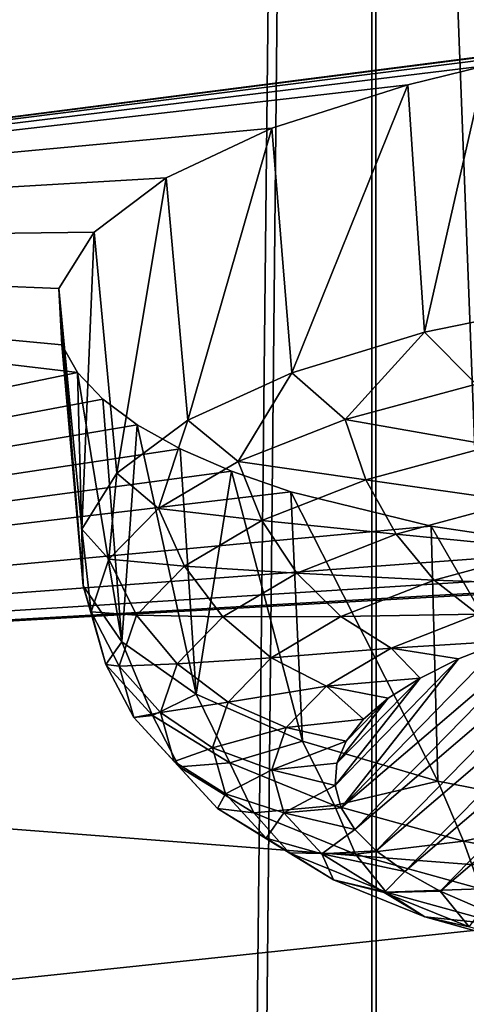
# Model space of a CAD drawing. Header units: millimetres. Extents: x -24 to 24, y 0 to 188.
# Tile 88 of 256: x -16.746 to -16.227, y 135.626 to 136.772. Entities that reach past the tile are written whole.
import ezdxf

# ---------------------------------------------------------------- set-up
doc = ezdxf.new("R2010")
doc.units = ezdxf.units.MM
doc.header["$LTSCALE"] = 58.620611
for name, color, linetype in [('173', 7, 'CONTINUOUS'), ('2', 7, 'CONTINUOUS'), ('253', 7, 'CONTINUOUS'), ('254', 7, 'CONTINUOUS'), ('255', 7, 'CONTINUOUS'), ('256', 7, 'CONTINUOUS')]:
    doc.layers.add(name, color=color, linetype=linetype)

msp = doc.modelspace()

# ---------------------------------------------------------------- linework, layer by layer
at = {"layer": '173', "color": 7, "linetype": 'CONTINUOUS'}
for points in [[(-16.5463, 144.8504, 212.8794), (-17.7394, 135.5608, 217.2145), (-16.797, 145.328, 212.9753), (-16.5463, 144.8504, 212.8794)], [(-16.1716, 135.0894, 215.7192), (-17.7394, 135.5608, 217.2145), (-16.5463, 144.8504, 212.8794), (-16.1716, 135.0894, 215.7192)], [(-16.166, 144.1828, 212.7284), (-16.1716, 135.0894, 215.7192), (-16.5463, 144.8504, 212.8794), (-16.166, 144.1828, 212.7284)]]:
    msp.add_3dface(points, dxfattribs=at)
at = {"layer": '2', "color": 7, "linetype": 'CONTINUOUS'}
for points in [[(-17.921, 148, -16.3371), (-16.3371, 148, -17.921), (-17.921, 0.5, -16.3371), (-17.921, 148, -16.3371)], [(-17.921, 0.5, -16.3371), (-16.3371, 148, -17.921), (-16.3371, 0.5, -17.921), (-17.921, 0.5, -16.3371)], [(-16.3371, 148, 17.921), (-17.921, 148, 16.3371), (-16.5818, 123.0803, 17.6948), (-16.3371, 148, 17.921)], [(-16.5818, 123.0803, 17.6948), (-17.921, 148, 16.3371), (-17.1677, 122.8131, 17.1269), (-16.5818, 123.0803, 17.6948)], [(-16.3266, 123.178, 17.9306), (-16.3371, 148, 17.921), (-16.5818, 123.0803, 17.6948), (-16.3266, 123.178, 17.9306)], [(-16.3371, 148, -17.921), (-14.6139, 148, -19.3519), (-16.3371, 0.5, -17.921), (-16.3371, 148, -17.921)], [(-16.3371, 0.5, -17.921), (-14.6139, 148, -19.3519), (-14.6139, 0.5, -19.3519), (-16.3371, 0.5, -17.921)], [(-14.6139, 148, 19.3519), (-16.3371, 148, 17.921), (-15.0579, 123.5501, 19.0084), (-14.6139, 148, 19.3519)], [(-15.0579, 123.5501, 19.0084), (-16.3371, 148, 17.921), (-15.3233, 123.4853, 18.7952), (-15.0579, 123.5501, 19.0084)], [(-15.3233, 123.4853, 18.7952), (-16.3371, 148, 17.921), (-15.8624, 123.3336, 18.3424), (-15.3233, 123.4853, 18.7952)], [(-15.8624, 123.3336, 18.3424), (-16.3371, 148, 17.921), (-16.3266, 123.178, 17.9306), (-15.8624, 123.3336, 18.3424)]]:
    msp.add_3dface(points, dxfattribs=at)
at = {"layer": '253', "color": 7, "linetype": 'CONTINUOUS'}
for points in [[(-17.1093, 137.0264, 243.2977), (-17.9233, 136.5089, 241.6563), (-15.9005, 136.7686, 242.3885), (-17.1093, 137.0264, 243.2977)], [(-15.7908, 136.7798, 242.4153), (-17.1093, 137.0264, 243.2977), (-15.9005, 136.7686, 242.3885), (-15.7908, 136.7798, 242.4153)], [(-15.9005, 136.7686, 242.3885), (-17.9233, 136.5089, 241.6563), (-16.0068, 136.7545, 242.3515), (-15.9005, 136.7686, 242.3885)], [(-16.0068, 136.7545, 242.3515), (-17.9233, 136.5089, 241.6563), (-16.1086, 136.7376, 242.3047), (-16.0068, 136.7545, 242.3515)], [(-16.1086, 136.7376, 242.3047), (-17.9233, 136.5089, 241.6563), (-16.2051, 136.7182, 242.2484), (-16.1086, 136.7376, 242.3047)], [(-16.2051, 136.7182, 242.2484), (-17.9233, 136.5089, 241.6563), (-16.2952, 136.6962, 242.1833), (-16.2051, 136.7182, 242.2484)], [(-16.2952, 136.6962, 242.1833), (-17.9233, 136.5089, 241.6563), (-16.4531, 136.6457, 242.0292), (-16.2952, 136.6962, 242.1833)], [(-16.4531, 136.6457, 242.0292), (-17.9233, 136.5089, 241.6563), (-16.5762, 136.5878, 241.8483), (-16.4531, 136.6457, 242.0292)], [(-16.5762, 136.5878, 241.8483), (-17.9233, 136.5089, 241.6563), (-16.6599, 136.5248, 241.6477), (-16.5762, 136.5878, 241.8483)], [(-16.6599, 136.5248, 241.6477), (-17.9233, 136.5089, 241.6563), (-16.7008, 136.4592, 241.435), (-16.6599, 136.5248, 241.6477)], [(-17.9233, 136.5089, 241.6563), (-18.5647, 135.9698, 239.9467), (-16.6791, 136.3614, 241.1113), (-17.9233, 136.5089, 241.6563)], [(-16.7008, 136.4592, 241.435), (-17.9233, 136.5089, 241.6563), (-16.6974, 136.3934, 241.2184), (-16.7008, 136.4592, 241.435)], [(-16.6974, 136.3934, 241.2184), (-17.9233, 136.5089, 241.6563), (-16.6791, 136.3614, 241.1113), (-16.6974, 136.3934, 241.2184)], [(-16.6791, 136.3614, 241.1113), (-18.5647, 135.9698, 239.9467), (-16.6498, 136.3303, 241.0062), (-16.6791, 136.3614, 241.1113)], [(-16.6498, 136.3303, 241.0062), (-18.5647, 135.9698, 239.9467), (-16.61, 136.3006, 240.9043), (-16.6498, 136.3303, 241.0062)], [(-16.61, 136.3006, 240.9043), (-18.5647, 135.9698, 239.9467), (-16.5599, 136.2726, 240.8064), (-16.61, 136.3006, 240.9043)], [(-16.5599, 136.2726, 240.8064), (-18.5647, 135.9698, 239.9467), (-16.5, 136.2464, 240.7136), (-16.5599, 136.2726, 240.8064)], [(-16.5, 136.2464, 240.7136), (-18.5647, 135.9698, 239.9467), (-16.431, 136.2226, 240.6268), (-16.5, 136.2464, 240.7136)], [(-16.431, 136.2226, 240.6268), (-18.5647, 135.9698, 239.9467), (-16.2681, 136.1825, 240.4741), (-16.431, 136.2226, 240.6268)], [(-16.2681, 136.1825, 240.4741), (-18.5647, 135.9698, 239.9467), (-16.0808, 136.1546, 240.3559), (-16.2681, 136.1825, 240.4741)], [(-16.0808, 136.1546, 240.3559), (-18.5647, 135.9698, 239.9467), (-15.8799, 136.1394, 240.2757), (-16.0808, 136.1546, 240.3559)], [(-18.5647, 135.9698, 239.9467), (-15.801, 135.7562, 238.9759), (-15.4437, 136.1464, 240.2282), (-18.5647, 135.9698, 239.9467)], [(-15.6628, 136.1365, 240.2319), (-18.5647, 135.9698, 239.9467), (-15.4437, 136.1464, 240.2282), (-15.6628, 136.1365, 240.2319)], [(-15.8799, 136.1394, 240.2757), (-18.5647, 135.9698, 239.9467), (-15.6628, 136.1365, 240.2319), (-15.8799, 136.1394, 240.2757)], [(-19.0272, 135.4145, 238.1854), (-15.801, 135.7562, 238.9759), (-18.5647, 135.9698, 239.9467), (-19.0272, 135.4145, 238.1854)], [(-16.7057, 135.4036, 237.9584), (-15.801, 135.7562, 238.9759), (-19.0272, 135.4145, 238.1854), (-16.7057, 135.4036, 237.9584)], [(-16.7057, 135.4036, 237.9584), (-16.4933, 135.3947, 237.8962), (-15.801, 135.7562, 238.9759), (-16.7057, 135.4036, 237.9584)], [(-16.4933, 135.3947, 237.8962), (-16.2971, 135.3744, 237.7965), (-15.801, 135.7562, 238.9759), (-16.4933, 135.3947, 237.8962)], [(-16.2971, 135.3744, 237.7965), (-16.1381, 135.3465, 237.6763), (-15.801, 135.7562, 238.9759), (-16.2971, 135.3744, 237.7965)]]:
    msp.add_3dface(points, dxfattribs=at)
at = {"layer": '254', "color": 7, "linetype": 'CONTINUOUS'}
for points in [[(-16.2051, 136.7182, 242.2484), (-16.2952, 136.6962, 242.1833), (-16.2757, 136.4083, 242.2558), (-16.2051, 136.7182, 242.2484)], [(-16.0936, 136.4456, 242.3741), (-16.2051, 136.7182, 242.2484), (-16.2757, 136.4083, 242.2558), (-16.0936, 136.4456, 242.3741)], [(-16.2952, 136.6962, 242.1833), (-16.4531, 136.6457, 242.0292), (-16.4301, 136.3611, 242.1059), (-16.2952, 136.6962, 242.1833)], [(-16.2757, 136.4083, 242.2558), (-16.2952, 136.6962, 242.1833), (-16.4301, 136.3611, 242.1059), (-16.2757, 136.4083, 242.2558)], [(-16.4531, 136.6457, 242.0292), (-16.5762, 136.5878, 241.8483), (-16.5509, 136.3057, 241.9301), (-16.4531, 136.6457, 242.0292)], [(-16.4301, 136.3611, 242.1059), (-16.4531, 136.6457, 242.0292), (-16.5509, 136.3057, 241.9301), (-16.4301, 136.3611, 242.1059)], [(-16.5762, 136.5878, 241.8483), (-16.6599, 136.5248, 241.6477), (-16.6334, 136.2442, 241.7352), (-16.5762, 136.5878, 241.8483)], [(-16.5509, 136.3057, 241.9301), (-16.5762, 136.5878, 241.8483), (-16.6334, 136.2442, 241.7352), (-16.5509, 136.3057, 241.9301)], [(-16.6599, 136.5248, 241.6477), (-16.7008, 136.4592, 241.435), (-16.6744, 136.1791, 241.5288), (-16.6599, 136.5248, 241.6477)], [(-16.6334, 136.2442, 241.7352), (-16.6599, 136.5248, 241.6477), (-16.6744, 136.1791, 241.5288), (-16.6334, 136.2442, 241.7352)], [(-16.7008, 136.4592, 241.435), (-16.6974, 136.3934, 241.2184), (-16.6725, 136.1129, 241.3187), (-16.7008, 136.4592, 241.435)], [(-16.6744, 136.1791, 241.5288), (-16.7008, 136.4592, 241.435), (-16.6725, 136.1129, 241.3187), (-16.6744, 136.1791, 241.5288)], [(-16.6974, 136.3934, 241.2184), (-16.6791, 136.3614, 241.1113), (-16.6725, 136.1129, 241.3187), (-16.6974, 136.3934, 241.2184)], [(-16.6791, 136.3614, 241.1113), (-16.6498, 136.3303, 241.0062), (-16.6275, 136.048, 241.1129), (-16.6791, 136.3614, 241.1113)], [(-16.6725, 136.1129, 241.3187), (-16.6791, 136.3614, 241.1113), (-16.6275, 136.048, 241.1129), (-16.6725, 136.1129, 241.3187)], [(-16.6498, 136.3303, 241.0062), (-16.61, 136.3006, 240.9043), (-16.6275, 136.048, 241.1129), (-16.6498, 136.3303, 241.0062)], [(-16.6275, 136.048, 241.1129), (-16.61, 136.3006, 240.9043), (-16.5414, 135.987, 240.9195), (-16.6275, 136.048, 241.1129)], [(-16.61, 136.3006, 240.9043), (-16.5599, 136.2726, 240.8064), (-16.5414, 135.987, 240.9195), (-16.61, 136.3006, 240.9043)], [(-16.5599, 136.2726, 240.8064), (-16.5, 136.2464, 240.7136), (-16.5414, 135.987, 240.9195), (-16.5599, 136.2726, 240.8064)], [(-16.5414, 135.987, 240.9195), (-16.5, 136.2464, 240.7136), (-16.4174, 135.9323, 240.7458), (-16.5414, 135.987, 240.9195)], [(-16.5, 136.2464, 240.7136), (-16.431, 136.2226, 240.6268), (-16.4174, 135.9323, 240.7458), (-16.5, 136.2464, 240.7136)], [(-16.431, 136.2226, 240.6268), (-16.2681, 136.1825, 240.4741), (-16.2602, 135.8858, 240.5986), (-16.431, 136.2226, 240.6268)], [(-16.4174, 135.9323, 240.7458), (-16.431, 136.2226, 240.6268), (-16.2602, 135.8858, 240.5986), (-16.4174, 135.9323, 240.7458)], [(-16.2681, 136.1825, 240.4741), (-16.0808, 136.1546, 240.3559), (-16.0759, 135.8495, 240.4834), (-16.2681, 136.1825, 240.4741)], [(-16.2602, 135.8858, 240.5986), (-16.2681, 136.1825, 240.4741), (-16.0759, 135.8495, 240.4834), (-16.2602, 135.8858, 240.5986)]]:
    msp.add_3dface(points, dxfattribs=at)
at = {"layer": '255', "color": 7, "linetype": 'CONTINUOUS'}
for points in [[(-16.0936, 136.4456, 242.3741), (-16.2757, 136.4083, 242.2558), (-16.2155, 136.3477, 242.304), (-16.0936, 136.4456, 242.3741)], [(-16.2757, 136.4083, 242.2558), (-16.4301, 136.3611, 242.1059), (-16.3678, 136.3066, 242.1737), (-16.2757, 136.4083, 242.2558)], [(-16.2155, 136.3477, 242.304), (-16.2757, 136.4083, 242.2558), (-16.3678, 136.3066, 242.1737), (-16.2155, 136.3477, 242.304)], [(-16.4301, 136.3611, 242.1059), (-16.5509, 136.3057, 241.9301), (-16.4924, 136.2578, 242.0191), (-16.4301, 136.3611, 242.1059)], [(-16.3678, 136.3066, 242.1737), (-16.4301, 136.3611, 242.1059), (-16.4924, 136.2578, 242.0191), (-16.3678, 136.3066, 242.1737)], [(-16.2155, 136.3477, 242.304), (-16.3678, 136.3066, 242.1737), (-16.196, 136.2764, 242.2988), (-16.2155, 136.3477, 242.304)], [(-16.5509, 136.3057, 241.9301), (-16.6334, 136.2442, 241.7352), (-16.5852, 136.203, 241.8452), (-16.5509, 136.3057, 241.9301)], [(-16.4924, 136.2578, 242.0191), (-16.5509, 136.3057, 241.9301), (-16.5852, 136.203, 241.8452), (-16.4924, 136.2578, 242.0191)], [(-16.3678, 136.3066, 242.1737), (-16.4924, 136.2578, 242.0191), (-16.3438, 136.2366, 242.1725), (-16.3678, 136.3066, 242.1737)], [(-16.196, 136.2764, 242.2988), (-16.3678, 136.3066, 242.1737), (-16.3438, 136.2366, 242.1725), (-16.196, 136.2764, 242.2988)], [(-16.196, 136.2764, 242.2988), (-16.3438, 136.2366, 242.1725), (-16.1673, 136.2111, 242.279), (-16.196, 136.2764, 242.2988)], [(-16.4924, 136.2578, 242.0191), (-16.5852, 136.203, 241.8452), (-16.4647, 136.1892, 242.0224), (-16.4924, 136.2578, 242.0191)], [(-16.3438, 136.2366, 242.1725), (-16.4924, 136.2578, 242.0191), (-16.4647, 136.1892, 242.0224), (-16.3438, 136.2366, 242.1725)], [(-16.6334, 136.2442, 241.7352), (-16.6744, 136.1791, 241.5288), (-16.6428, 136.144, 241.658), (-16.6334, 136.2442, 241.7352)], [(-16.5852, 136.203, 241.8452), (-16.6334, 136.2442, 241.7352), (-16.6428, 136.144, 241.658), (-16.5852, 136.203, 241.8452)], [(-16.3438, 136.2366, 242.1725), (-16.4647, 136.1892, 242.0224), (-16.3085, 136.173, 242.1583), (-16.3438, 136.2366, 242.1725)], [(-16.1673, 136.2111, 242.279), (-16.3438, 136.2366, 242.1725), (-16.3085, 136.173, 242.1583), (-16.1673, 136.2111, 242.279)], [(-16.1673, 136.2111, 242.279), (-16.3085, 136.173, 242.1583), (-16.1313, 136.1556, 242.2456), (-16.1673, 136.2111, 242.279)], [(-16.5852, 136.203, 241.8452), (-16.6428, 136.144, 241.658), (-16.5547, 136.136, 241.8536), (-16.5852, 136.203, 241.8452)], [(-16.4647, 136.1892, 242.0224), (-16.5852, 136.203, 241.8452), (-16.5547, 136.136, 241.8536), (-16.4647, 136.1892, 242.0224)], [(-16.4647, 136.1892, 242.0224), (-16.5547, 136.136, 241.8536), (-16.4241, 136.1278, 242.0149), (-16.4647, 136.1892, 242.0224)], [(-16.3085, 136.173, 242.1583), (-16.4647, 136.1892, 242.0224), (-16.4241, 136.1278, 242.0149), (-16.3085, 136.173, 242.1583)], [(-16.6744, 136.1791, 241.5288), (-16.6725, 136.1129, 241.3187), (-16.6634, 136.0828, 241.4639), (-16.6744, 136.1791, 241.5288)], [(-16.6428, 136.144, 241.658), (-16.6744, 136.1791, 241.5288), (-16.6634, 136.0828, 241.4639), (-16.6428, 136.144, 241.658)], [(-16.3085, 136.173, 242.1583), (-16.4241, 136.1278, 242.0149), (-16.2643, 136.1197, 242.132), (-16.3085, 136.173, 242.1583)], [(-16.1313, 136.1556, 242.2456), (-16.3085, 136.173, 242.1583), (-16.2643, 136.1197, 242.132), (-16.1313, 136.1556, 242.2456)], [(-16.0902, 136.1134, 242.2008), (-16.1313, 136.1556, 242.2456), (-16.2643, 136.1197, 242.132), (-16.0902, 136.1134, 242.2008)], [(-16.6428, 136.144, 241.658), (-16.6634, 136.0828, 241.4639), (-16.6106, 136.0788, 241.6719), (-16.6428, 136.144, 241.658)], [(-16.5547, 136.136, 241.8536), (-16.6428, 136.144, 241.658), (-16.6106, 136.0788, 241.6719), (-16.5547, 136.136, 241.8536)], [(-16.5547, 136.136, 241.8536), (-16.6106, 136.0788, 241.6719), (-16.5101, 136.0769, 241.8536), (-16.5547, 136.136, 241.8536)], [(-16.4241, 136.1278, 242.0149), (-16.5547, 136.136, 241.8536), (-16.5101, 136.0769, 241.8536), (-16.4241, 136.1278, 242.0149)], [(-16.4241, 136.1278, 242.0149), (-16.5101, 136.0769, 241.8536), (-16.373, 136.0772, 241.997), (-16.4241, 136.1278, 242.0149)], [(-16.2643, 136.1197, 242.132), (-16.4241, 136.1278, 242.0149), (-16.373, 136.0772, 241.997), (-16.2643, 136.1197, 242.132)], [(-16.2136, 136.0801, 242.0953), (-16.2643, 136.1197, 242.132), (-16.373, 136.0772, 241.997), (-16.2136, 136.0801, 242.0953)], [(-16.2136, 136.0801, 242.0953), (-16.0902, 136.1134, 242.2008), (-16.2643, 136.1197, 242.132), (-16.2136, 136.0801, 242.0953)], [(-16.6725, 136.1129, 241.3187), (-16.6275, 136.048, 241.1129), (-16.6462, 136.0215, 241.2695), (-16.6725, 136.1129, 241.3187)], [(-16.6634, 136.0828, 241.4639), (-16.6725, 136.1129, 241.3187), (-16.6462, 136.0215, 241.2695), (-16.6634, 136.0828, 241.4639)], [(-16.6634, 136.0828, 241.4639), (-16.6462, 136.0215, 241.2695), (-16.6306, 136.0194, 241.4836), (-16.6634, 136.0828, 241.4639)], [(-16.6106, 136.0788, 241.6719), (-16.6634, 136.0828, 241.4639), (-16.6306, 136.0194, 241.4836), (-16.6106, 136.0788, 241.6719)], [(-16.6106, 136.0788, 241.6719), (-16.6306, 136.0194, 241.4836), (-16.5635, 136.0222, 241.6801), (-16.6106, 136.0788, 241.6719)], [(-16.5101, 136.0769, 241.8536), (-16.6106, 136.0788, 241.6719), (-16.5635, 136.0222, 241.6801), (-16.5101, 136.0769, 241.8536)], [(-16.5101, 136.0769, 241.8536), (-16.5635, 136.0222, 241.6801), (-16.4539, 136.0293, 241.8453), (-16.5101, 136.0769, 241.8536)], [(-16.373, 136.0772, 241.997), (-16.5101, 136.0769, 241.8536), (-16.4539, 136.0293, 241.8453), (-16.373, 136.0772, 241.997)], [(-16.3146, 136.0406, 241.9699), (-16.373, 136.0772, 241.997), (-16.4539, 136.0293, 241.8453), (-16.3146, 136.0406, 241.9699)], [(-16.3146, 136.0406, 241.9699), (-16.2136, 136.0801, 242.0953), (-16.373, 136.0772, 241.997), (-16.3146, 136.0406, 241.9699)], [(-16.3146, 136.0406, 241.9699), (-16.1835, 136.0485, 242.0253), (-16.2136, 136.0801, 242.0953), (-16.3146, 136.0406, 241.9699)], [(-16.6462, 136.0215, 241.2695), (-16.6275, 136.048, 241.1129), (-16.5919, 135.9622, 241.0814), (-16.6462, 136.0215, 241.2695)], [(-16.6275, 136.048, 241.1129), (-16.5414, 135.987, 240.9195), (-16.5919, 135.9622, 241.0814), (-16.6275, 136.048, 241.1129)], [(-16.236, 136.0279, 241.9598), (-16.1835, 136.0485, 242.0253), (-16.3146, 136.0406, 241.9699), (-16.236, 136.0279, 241.9598)], [(-16.3898, 135.9961, 241.829), (-16.3146, 136.0406, 241.9699), (-16.4539, 136.0293, 241.8453), (-16.3898, 135.9961, 241.829)], [(-16.3898, 135.9961, 241.829), (-16.2809, 136.0057, 241.8895), (-16.3146, 136.0406, 241.9699), (-16.3898, 135.9961, 241.829)], [(-16.2809, 136.0057, 241.8895), (-16.236, 136.0279, 241.9598), (-16.3146, 136.0406, 241.9699), (-16.2809, 136.0057, 241.8895)], [(-16.4539, 136.0293, 241.8453), (-16.5635, 136.0222, 241.6801), (-16.5042, 135.9778, 241.6819), (-16.4539, 136.0293, 241.8453)], [(-16.3898, 135.9961, 241.829), (-16.4539, 136.0293, 241.8453), (-16.5042, 135.9778, 241.6819), (-16.3898, 135.9961, 241.829)], [(-16.6462, 136.0215, 241.2695), (-16.5919, 135.9622, 241.0814), (-16.6139, 135.9599, 241.2949), (-16.6462, 136.0215, 241.2695)], [(-16.6306, 136.0194, 241.4836), (-16.6462, 136.0215, 241.2695), (-16.6139, 135.9599, 241.2949), (-16.6306, 136.0194, 241.4836)], [(-16.5635, 136.0222, 241.6801), (-16.6306, 136.0194, 241.4836), (-16.5826, 135.9655, 241.5002), (-16.5635, 136.0222, 241.6801)], [(-16.6306, 136.0194, 241.4836), (-16.6139, 135.9599, 241.2949), (-16.5826, 135.9655, 241.5002), (-16.6306, 136.0194, 241.4836)], [(-16.5635, 136.0222, 241.6801), (-16.5826, 135.9655, 241.5002), (-16.5042, 135.9778, 241.6819), (-16.5635, 136.0222, 241.6801)], [(-16.318, 135.9822, 241.815), (-16.2809, 136.0057, 241.8895), (-16.3898, 135.9961, 241.829), (-16.318, 135.9822, 241.815)], [(-16.4365, 135.9483, 241.6774), (-16.3898, 135.9961, 241.829), (-16.5042, 135.9778, 241.6819), (-16.4365, 135.9483, 241.6774)], [(-16.4365, 135.9483, 241.6774), (-16.3466, 135.9577, 241.7373), (-16.3898, 135.9961, 241.829), (-16.4365, 135.9483, 241.6774)], [(-16.3466, 135.9577, 241.7373), (-16.318, 135.9822, 241.815), (-16.3898, 135.9961, 241.829), (-16.3466, 135.9577, 241.7373)], [(-16.5919, 135.9622, 241.0814), (-16.5414, 135.987, 240.9195), (-16.5022, 135.9069, 240.906), (-16.5919, 135.9622, 241.0814)], [(-16.5042, 135.9778, 241.6819), (-16.5826, 135.9655, 241.5002), (-16.5222, 135.9244, 241.5126), (-16.5042, 135.9778, 241.6819)], [(-16.5414, 135.987, 240.9195), (-16.4174, 135.9323, 240.7458), (-16.5022, 135.9069, 240.906), (-16.5414, 135.987, 240.9195)], [(-16.4365, 135.9483, 241.6774), (-16.5042, 135.9778, 241.6819), (-16.5222, 135.9244, 241.5126), (-16.4365, 135.9483, 241.6774)], [(-16.5826, 135.9655, 241.5002), (-16.6139, 135.9599, 241.2949), (-16.5667, 135.9087, 241.3199), (-16.5826, 135.9655, 241.5002)], [(-16.6139, 135.9599, 241.2949), (-16.5919, 135.9622, 241.0814), (-16.5612, 135.9023, 241.1124), (-16.6139, 135.9599, 241.2949)], [(-16.6139, 135.9599, 241.2949), (-16.5612, 135.9023, 241.1124), (-16.5667, 135.9087, 241.3199), (-16.6139, 135.9599, 241.2949)], [(-16.5919, 135.9622, 241.0814), (-16.5022, 135.9069, 240.906), (-16.5612, 135.9023, 241.1124), (-16.5919, 135.9622, 241.0814)], [(-16.5826, 135.9655, 241.5002), (-16.5667, 135.9087, 241.3199), (-16.5222, 135.9244, 241.5126), (-16.5826, 135.9655, 241.5002)], [(-16.3666, 135.9324, 241.6571), (-16.3466, 135.9577, 241.7373), (-16.4365, 135.9483, 241.6774), (-16.3666, 135.9324, 241.6571)], [(-16.4531, 135.8987, 241.5201), (-16.4365, 135.9483, 241.6774), (-16.5222, 135.9244, 241.5126), (-16.4531, 135.8987, 241.5201)], [(-16.4531, 135.8987, 241.5201), (-16.3666, 135.9324, 241.6571), (-16.4365, 135.9483, 241.6774), (-16.4531, 135.8987, 241.5201)], [(-16.5022, 135.9069, 240.906), (-16.4174, 135.9323, 240.7458), (-16.3803, 135.8575, 240.7494), (-16.5022, 135.9069, 240.906)], [(-16.3776, 135.9067, 241.5754), (-16.3666, 135.9324, 241.6571), (-16.4531, 135.8987, 241.5201), (-16.3776, 135.9067, 241.5754)], [(-16.4174, 135.9323, 240.7458), (-16.2602, 135.8858, 240.5986), (-16.3803, 135.8575, 240.7494), (-16.4174, 135.9323, 240.7458)], [(-16.5222, 135.9244, 241.5126), (-16.5667, 135.9087, 241.3199), (-16.5072, 135.8709, 241.3429), (-16.5222, 135.9244, 241.5126)], [(-16.4531, 135.8987, 241.5201), (-16.5222, 135.9244, 241.5126), (-16.5072, 135.8709, 241.3429), (-16.4531, 135.8987, 241.5201)], [(-16.5667, 135.9087, 241.3199), (-16.5612, 135.9023, 241.1124), (-16.5163, 135.8537, 241.1456), (-16.5667, 135.9087, 241.3199)], [(-16.5667, 135.9087, 241.3199), (-16.5163, 135.8537, 241.1456), (-16.5072, 135.8709, 241.3429), (-16.5667, 135.9087, 241.3199)], [(-16.5612, 135.9023, 241.1124), (-16.5022, 135.9069, 240.906), (-16.4742, 135.8487, 240.9422), (-16.5612, 135.9023, 241.1124)], [(-16.5612, 135.9023, 241.1124), (-16.4742, 135.8487, 240.9422), (-16.5163, 135.8537, 241.1456), (-16.5612, 135.9023, 241.1124)], [(-16.4392, 135.849, 241.3625), (-16.4531, 135.8987, 241.5201), (-16.5072, 135.8709, 241.3429), (-16.4392, 135.849, 241.3625)], [(-16.5022, 135.9069, 240.906), (-16.3803, 135.8575, 240.7494), (-16.4742, 135.8487, 240.9422), (-16.5022, 135.9069, 240.906)], [(-16.3797, 135.8807, 241.493), (-16.3776, 135.9067, 241.5754), (-16.4531, 135.8987, 241.5201), (-16.3797, 135.8807, 241.493)], [(-16.4392, 135.849, 241.3625), (-16.3797, 135.8807, 241.493), (-16.4531, 135.8987, 241.5201), (-16.4392, 135.849, 241.3625)], [(-16.3727, 135.8548, 241.4109), (-16.3797, 135.8807, 241.493), (-16.4392, 135.849, 241.3625), (-16.3727, 135.8548, 241.4109)], [(-16.3803, 135.8575, 240.7494), (-16.2602, 135.8858, 240.5986), (-16.2303, 135.8157, 240.6167), (-16.3803, 135.8575, 240.7494)], [(-16.2602, 135.8858, 240.5986), (-16.0759, 135.8495, 240.4834), (-16.2303, 135.8157, 240.6167), (-16.2602, 135.8858, 240.5986)], [(-16.5072, 135.8709, 241.3429), (-16.5163, 135.8537, 241.1456), (-16.4598, 135.8192, 241.1788), (-16.5072, 135.8709, 241.3429)], [(-16.4392, 135.849, 241.3625), (-16.5072, 135.8709, 241.3429), (-16.4598, 135.8192, 241.1788), (-16.4392, 135.849, 241.3625)], [(-16.5163, 135.8537, 241.1456), (-16.4742, 135.8487, 240.9422), (-16.4332, 135.8024, 240.983), (-16.5163, 135.8537, 241.1456)], [(-16.5163, 135.8537, 241.1456), (-16.4332, 135.8024, 240.983), (-16.4598, 135.8192, 241.1788), (-16.5163, 135.8537, 241.1456)], [(-16.4742, 135.8487, 240.9422), (-16.3803, 135.8575, 240.7494), (-16.3559, 135.8007, 240.7902), (-16.4742, 135.8487, 240.9422)], [(-16.3567, 135.8293, 241.3299), (-16.3727, 135.8548, 241.4109), (-16.4392, 135.849, 241.3625), (-16.3567, 135.8293, 241.3299)], [(-16.3803, 135.8575, 240.7494), (-16.2303, 135.8157, 240.6167), (-16.3559, 135.8007, 240.7902), (-16.3803, 135.8575, 240.7494)], [(-16.4742, 135.8487, 240.9422), (-16.3559, 135.8007, 240.7902), (-16.4332, 135.8024, 240.983), (-16.4742, 135.8487, 240.9422)], [(-16.3952, 135.801, 241.2101), (-16.4392, 135.849, 241.3625), (-16.4598, 135.8192, 241.1788), (-16.3952, 135.801, 241.2101)], [(-16.3952, 135.801, 241.2101), (-16.3567, 135.8293, 241.3299), (-16.4392, 135.849, 241.3625), (-16.3952, 135.801, 241.2101)], [(-16.2303, 135.8157, 240.6167), (-16.0759, 135.8495, 240.4834), (-16.0573, 135.7829, 240.5127), (-16.2303, 135.8157, 240.6167)], [(-16.332, 135.8044, 241.251), (-16.3567, 135.8293, 241.3299), (-16.3952, 135.801, 241.2101), (-16.332, 135.8044, 241.251)], [(-16.3952, 135.801, 241.2101), (-16.4598, 135.8192, 241.1788), (-16.3816, 135.771, 241.0258), (-16.3952, 135.801, 241.2101)], [(-16.4598, 135.8192, 241.1788), (-16.4332, 135.8024, 240.983), (-16.3816, 135.771, 241.0258), (-16.4598, 135.8192, 241.1788)], [(-16.3559, 135.8007, 240.7902), (-16.2303, 135.8157, 240.6167), (-16.2104, 135.7602, 240.6615), (-16.3559, 135.8007, 240.7902)], [(-16.2303, 135.8157, 240.6167), (-16.0573, 135.7829, 240.5127), (-16.2104, 135.7602, 240.6615), (-16.2303, 135.8157, 240.6167)], [(-16.4332, 135.8024, 240.983), (-16.3559, 135.8007, 240.7902), (-16.3202, 135.7566, 240.8377), (-16.4332, 135.8024, 240.983)], [(-16.4332, 135.8024, 240.983), (-16.3202, 135.7566, 240.8377), (-16.3816, 135.771, 241.0258), (-16.4332, 135.8024, 240.983)], [(-16.2987, 135.7804, 241.1749), (-16.332, 135.8044, 241.251), (-16.3952, 135.801, 241.2101), (-16.2987, 135.7804, 241.1749)], [(-16.3226, 135.7562, 241.068), (-16.2987, 135.7804, 241.1749), (-16.3952, 135.801, 241.2101), (-16.3226, 135.7562, 241.068)], [(-16.3226, 135.7562, 241.068), (-16.3952, 135.801, 241.2101), (-16.3816, 135.771, 241.0258), (-16.3226, 135.7562, 241.068)], [(-16.3559, 135.8007, 240.7902), (-16.2104, 135.7602, 240.6615), (-16.3202, 135.7566, 240.8377), (-16.3559, 135.8007, 240.7902)], [(-16.2573, 135.7576, 241.1026), (-16.2987, 135.7804, 241.1749), (-16.3226, 135.7562, 241.068), (-16.2573, 135.7576, 241.1026)], [(-16.3226, 135.7562, 241.068), (-16.3816, 135.771, 241.0258), (-16.2752, 135.7278, 240.8891), (-16.3226, 135.7562, 241.068)], [(-16.3816, 135.771, 241.0258), (-16.3202, 135.7566, 240.8377), (-16.2752, 135.7278, 240.8891), (-16.3816, 135.771, 241.0258)], [(-16.3202, 135.7566, 240.8377), (-16.2104, 135.7602, 240.6615), (-16.1811, 135.7179, 240.7148), (-16.3202, 135.7566, 240.8377)], [(-16.2238, 135.7162, 240.9411), (-16.2573, 135.7576, 241.1026), (-16.3226, 135.7562, 241.068), (-16.2238, 135.7162, 240.9411)], [(-16.2238, 135.7162, 240.9411), (-16.3226, 135.7562, 241.068), (-16.2752, 135.7278, 240.8891), (-16.2238, 135.7162, 240.9411)], [(-16.3202, 135.7566, 240.8377), (-16.1811, 135.7179, 240.7148), (-16.2752, 135.7278, 240.8891), (-16.3202, 135.7566, 240.8377)], [(-16.2081, 135.7362, 241.0348), (-16.2573, 135.7576, 241.1026), (-16.2238, 135.7162, 240.9411), (-16.2081, 135.7362, 241.0348)], [(-16.2238, 135.7162, 240.9411), (-16.2752, 135.7278, 240.8891), (-16.1443, 135.6914, 240.7733), (-16.2238, 135.7162, 240.9411)], [(-16.2752, 135.7278, 240.8891), (-16.1811, 135.7179, 240.7148), (-16.1443, 135.6914, 240.7733), (-16.2752, 135.7278, 240.8891)]]:
    msp.add_3dface(points, dxfattribs=at)
at = {"layer": '256', "color": 7, "linetype": 'CONTINUOUS'}
for points in [[(-15.8319, 136.1215, 242.2568), (-15.9117, 136.1115, 242.2252), (-16.2573, 135.7576, 241.1026), (-15.8319, 136.1215, 242.2568)], [(-15.8319, 136.1215, 242.2568), (-16.2573, 135.7576, 241.1026), (-16.2081, 135.7362, 241.0348), (-15.8319, 136.1215, 242.2568)], [(-15.9117, 136.1115, 242.2252), (-15.9875, 136.0991, 242.1857), (-16.2987, 135.7804, 241.1749), (-15.9117, 136.1115, 242.2252)], [(-15.9117, 136.1115, 242.2252), (-16.2987, 135.7804, 241.1749), (-16.2573, 135.7576, 241.1026), (-15.9117, 136.1115, 242.2252)], [(-15.9875, 136.0991, 242.1857), (-16.0586, 136.0843, 242.1389), (-16.332, 135.8044, 241.251), (-15.9875, 136.0991, 242.1857)], [(-15.9875, 136.0991, 242.1857), (-16.332, 135.8044, 241.251), (-16.2987, 135.7804, 241.1749), (-15.9875, 136.0991, 242.1857)], [(-16.0586, 136.0843, 242.1389), (-16.1242, 136.0674, 242.0852), (-16.3567, 135.8293, 241.3299), (-16.0586, 136.0843, 242.1389)], [(-16.0586, 136.0843, 242.1389), (-16.3567, 135.8293, 241.3299), (-16.332, 135.8044, 241.251), (-16.0586, 136.0843, 242.1389)], [(-16.1242, 136.0674, 242.0852), (-16.1835, 136.0485, 242.0253), (-16.3727, 135.8548, 241.4109), (-16.1242, 136.0674, 242.0852)], [(-16.1242, 136.0674, 242.0852), (-16.3727, 135.8548, 241.4109), (-16.3567, 135.8293, 241.3299), (-16.1242, 136.0674, 242.0852)], [(-16.1835, 136.0485, 242.0253), (-16.236, 136.0279, 241.9598), (-16.3727, 135.8548, 241.4109), (-16.1835, 136.0485, 242.0253)], [(-16.236, 136.0279, 241.9598), (-16.2809, 136.0057, 241.8895), (-16.3797, 135.8807, 241.493), (-16.236, 136.0279, 241.9598)], [(-16.236, 136.0279, 241.9598), (-16.3797, 135.8807, 241.493), (-16.3727, 135.8548, 241.4109), (-16.236, 136.0279, 241.9598)], [(-16.2809, 136.0057, 241.8895), (-16.3776, 135.9067, 241.5754), (-16.3797, 135.8807, 241.493), (-16.2809, 136.0057, 241.8895)], [(-16.2809, 136.0057, 241.8895), (-16.318, 135.9822, 241.815), (-16.3776, 135.9067, 241.5754), (-16.2809, 136.0057, 241.8895)], [(-16.318, 135.9822, 241.815), (-16.3666, 135.9324, 241.6571), (-16.3776, 135.9067, 241.5754), (-16.318, 135.9822, 241.815)], [(-16.318, 135.9822, 241.815), (-16.3466, 135.9577, 241.7373), (-16.3666, 135.9324, 241.6571), (-16.318, 135.9822, 241.815)]]:
    msp.add_3dface(points, dxfattribs=at)

doc.saveas('drawing.dxf')
